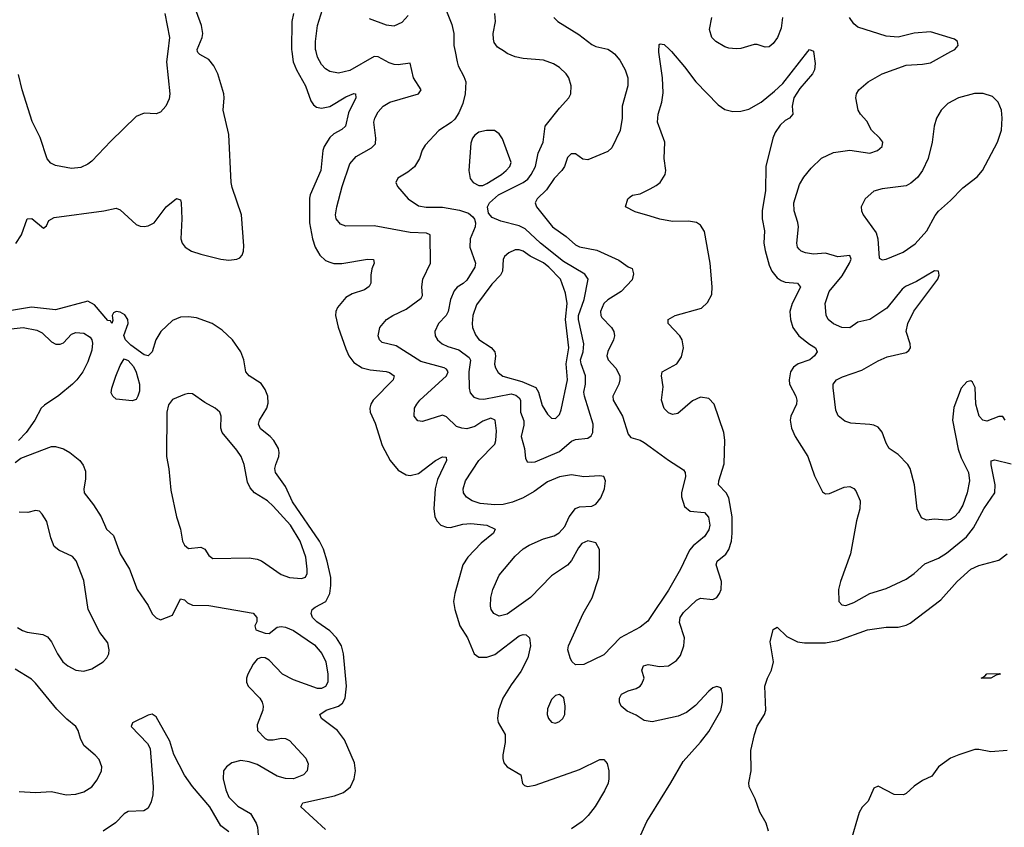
# Model space of a CAD drawing. Header units: inches. Extents: x 1550315 to 1685896, y 510706 to 640504.
# Tile 131 of 256: x 1606872 to 1611757, y 546149 to 550159. Entities that reach past the tile are written whole.
import ezdxf

# ---------------------------------------------------------------- set-up
doc = ezdxf.new("R2010")
doc.units = ezdxf.units.IN
doc.header["$MEASUREMENT"] = 0
for name, color, linetype in [('B6504', 7, 'Continuous'), ('B6505', 7, 'Continuous'), ('B6514', 7, 'Continuous'), ('B6515', 7, 'Continuous')]:
    doc.layers.add(name, color=color, linetype=linetype)

msp = doc.modelspace()

# ---------------------------------------------------------------- linework, layer by layer
at = {"layer": 'B6504', "color": 5}
for points, elevation in [([(1606852.8, 549047.2), (1606880.8, 549090), (1606910, 549170.4), (1606932.1, 549172.1), (1606990, 549123.8), (1607005.4, 549134.6), (1607017.5, 549162.5), (1607043.3, 549176.7), (1607290, 549209.1), (1607350, 549222.6), (1607370, 549214.4), (1607450, 549142.4), (1607470, 549133.7), (1607490, 549131.7), (1607510, 549134.6), (1607539.6, 549150), (1607598.4, 549230), (1607650.6, 549270.6), (1607670, 549264.7), (1607674, 549250), (1607676.9, 549170), (1607671.1, 549071.1), (1607677.6, 549050), (1607693.1, 549030), (1607725.3, 549010), (1607770, 548995.1), (1607870, 548969.6), (1607910, 548965.2), (1607950, 548969.4), (1607963.6, 548976.4), (1607975.8, 548990), (1607982.3, 549010), (1607984.8, 549035.2), (1607972.5, 549190), (1607925.9, 549325.9), (1607921.5, 549350), (1607910, 549589), (1607881, 549710), (1607886.8, 549770), (1607884.1, 549790), (1607855.2, 549890), (1607836.1, 549930), (1607810, 549960.7), (1607765.3, 549985.3), (1607755.8, 549995.8), (1607755, 550000)], 420), ([(1607607.2, 550000), (1607601.2, 549950), (1607616.9, 549790), (1607613.6, 549766.4), (1607597.6, 549730), (1607570, 549699.1), (1607550, 549690.6), (1607490, 549695.3), (1607450, 549678), (1607323.6, 549556.4), (1607230, 549456), (1607210, 549440.9), (1607175.3, 549424.7), (1607130, 549419.6), (1607050, 549435.3), (1607027, 549447), (1607008.2, 549468.2), (1606973.2, 549573.2), (1606933.7, 549653.7), (1606883.8, 549810), (1606866.4, 549886.4)], 440), ([(1608222.5, 550000), (1608228.7, 549950), (1608245.5, 549910), (1608290.6, 549830), (1608316.3, 549756.3), (1608330, 549735.6), (1608344.5, 549724.5), (1608370, 549719.8), (1608410, 549728.3), (1608490, 549775.9), (1608530, 549792), (1608538.8, 549790), (1608539.1, 549770), (1608503.3, 549696.7), (1608489.1, 549630), (1608470, 549612.8), (1608430, 549592.1), (1608410, 549574.4), (1608381.9, 549530), (1608376.1, 549510), (1608366.3, 549410), (1608313, 549290), (1608310, 549273.2), (1608310.1, 549150), (1608324.5, 549070), (1608337.7, 549030), (1608360.5, 548990), (1608390, 548963.5), (1608410, 548954.6), (1608430, 548948.7), (1608470, 548947.8), (1608598, 548970), (1608627.5, 548967.5), (1608630.3, 548950), (1608618.9, 548921.1), (1608613.8, 548890), (1608614.6, 548850), (1608606.2, 548833.8), (1608582.2, 548817.8), (1608521.8, 548798.2), (1608490, 548779.7), (1608449.2, 548730), (1608440.2, 548710), (1608438.5, 548690), (1608451.9, 548631.9), (1608490, 548524.9), (1608505.7, 548490), (1608530, 548456.9), (1608570.4, 548430), (1608610, 548420.1), (1608690, 548412.8), (1608706.8, 548406.8), (1608730.4, 548390), (1608724.9, 548370), (1608626.4, 548270), (1608613.8, 548250), (1608608.4, 548230), (1608611.1, 548210), (1608635, 548155), (1608670, 548045.3), (1608710, 547970.3), (1608750, 547921.5), (1608790, 547898.5), (1608810, 547896.1), (1608850, 547905.4), (1608934.3, 547970), (1608970, 547988.5), (1608987.3, 547987.3), (1608990.2, 547970), (1608944.3, 547875.7), (1608933.5, 547830), (1608925.8, 547730), (1608931.8, 547691.8), (1608941.7, 547670), (1608961.6, 547650), (1608990, 547638.6), (1609010, 547638), (1609070, 547653.8), (1609110, 547658.1), (1609189.3, 547649.3), (1609230.4, 547630), (1609223.1, 547610), (1609160.7, 547559.3), (1609094.7, 547490), (1609070, 547452.6), (1609030.6, 547309.4), (1609024.2, 547270), (1609030.8, 547230), (1609056.4, 547150), (1609093.1, 547090), (1609126.8, 547010), (1609150, 546993.7), (1609190, 546994.4), (1609230, 547007.9), (1609350, 547099), (1609370, 547106.2), (1609385.4, 547105.4), (1609400.8, 547090), (1609405.4, 547050), (1609392.9, 546990), (1609358.1, 546921.9), (1609310, 546857.2), (1609269.4, 546790), (1609247.3, 546730), (1609243.2, 546690), (1609246, 546670), (1609280.2, 546610), (1609280.6, 546570), (1609269.3, 546509.3), (1609268.6, 546490), (1609274.4, 546470), (1609290.3, 546450), (1609358.4, 546410), (1609366.9, 546366.9), (1609376.7, 546356.7), (1609391.8, 546351.8), (1609430, 546358.9), (1609650, 546436.2), (1609750, 546485.7), (1609770, 546486), (1609786.4, 546466.4), (1609794.4, 546430), (1609795.2, 546390), (1609790.9, 546369.1), (1609773.8, 546330), (1609727.1, 546252.9), (1609691.8, 546208.2), (1609662, 546178), (1609610, 546142.2)], 420), ([(1610000, 547190.9), (1609987.6, 547172.4), (1609950, 547142.3), (1609850.9, 547089.1), (1609770, 547004.7), (1609670, 546958), (1609630, 546955.5), (1609611.8, 546971.8), (1609603.1, 546990), (1609592, 547030), (1609594.9, 547050), (1609666.7, 547210), (1609711.8, 547288.2), (1609744.7, 547390), (1609749.1, 547430), (1609748.3, 547528.3), (1609730, 547560.7), (1609690, 547570.7), (1609661.3, 547558.7), (1609643.5, 547536.5), (1609610, 547473.4), (1609589.5, 547450), (1609510, 547397.4), (1609405.4, 547290), (1609290, 547208.1), (1609250, 547197), (1609223.8, 547210), (1609210.4, 547230), (1609207, 547247), (1609209.1, 547290), (1609219, 547330), (1609250, 547400.7), (1609330, 547495.6), (1609370, 547530.9), (1609399.3, 547550), (1609470, 547581.5), (1609524.2, 547595.8), (1609549.1, 547610.9), (1609577.2, 547642.8), (1609597.6, 547690), (1609630, 547731.5), (1609650, 547740.5), (1609710, 547744.2), (1609730, 547753.3), (1609754.6, 547785.4), (1609773.4, 547830), (1609778.3, 547870), (1609770.4, 547890), (1609750, 547893.8), (1609670, 547889.2), (1609610, 547898.4), (1609550, 547889.4), (1609490, 547863.9), (1609423.9, 547816.1), (1609370, 547784.7), (1609316.7, 547763.3), (1609270, 547751.2), (1609230, 547749.6), (1609156.1, 547756.1), (1609117, 547770), (1609088.1, 547788.1), (1609074.3, 547810), (1609071.7, 547830), (1609083.9, 547870), (1609150.5, 547969.5), (1609228.8, 548051.2), (1609234.4, 548070), (1609237.2, 548117.2), (1609230.1, 548170.1), (1609210, 548180.7), (1609170, 548165), (1609130, 548139.5), (1609090, 548127.3), (1609064.9, 548130), (1609039.7, 548139.7), (1608990, 548186.5), (1608970, 548194.7), (1608870, 548163.7), (1608847.7, 548167.8), (1608828.9, 548190), (1608831.5, 548230), (1608841.5, 548250), (1608857.3, 548270), (1608989.2, 548390), (1608998.4, 548410), (1608990, 548423.1), (1608978, 548430), (1608861.6, 548461.6), (1608739, 548539), (1608670, 548556.4), (1608656.4, 548570), (1608650.4, 548590), (1608659.5, 548630), (1608692.4, 548670), (1608723, 548690), (1608790, 548721.1), (1608863.8, 548776.2), (1608870.2, 548790), (1608866.8, 548833.2), (1608871.9, 548870), (1608910.3, 548950), (1608908.5, 549090), (1608890, 549098.9), (1608810, 549102.1), (1608630, 549135.4), (1608490, 549132.9), (1608464.1, 549144.1), (1608441.7, 549170), (1608438.3, 549190), (1608445.2, 549230), (1608472, 549330), (1608510, 549442.4), (1608541, 549479), (1608617.7, 549522.3), (1608637.1, 549542.9), (1608639.5, 549570), (1608629.4, 549650), (1608633.5, 549670), (1608650, 549701.1), (1608675.2, 549730), (1608708.7, 549750), (1608850.6, 549790), (1608864.6, 549810), (1608825.1, 549870), (1608810, 549942.4), (1608750, 549934), (1608730, 549936.6), (1608705.1, 549945.1), (1608650, 549975.1), (1608630, 549975.3), (1608510, 549907.3), (1608453.4, 549893.4), (1608410, 549901.3), (1608390, 549914.9), (1608370, 549937.1), (1608350, 549972.7), (1608342.2, 550000)], 440), ([(1609031.8, 550000), (1609042, 549950), (1609047, 549930), (1609076.2, 549876.2), (1609084.9, 549850), (1609081.8, 549790), (1609070, 549742.9), (1609050, 549696.3), (1609030, 549665.7), (1609012, 549648), (1608951.5, 549608.5), (1608884, 549536), (1608868.5, 549511.5), (1608855.9, 549470), (1608830, 549428.3), (1608797.8, 549402.2), (1608747.5, 549372.5), (1608737.6, 549350), (1608746.4, 549330), (1608799.5, 549270), (1608850, 549234.9), (1608888.5, 549228.5), (1608970, 549227.2), (1609053.6, 549213.7), (1609098.6, 549198.6), (1609120.2, 549180.2), (1609127.7, 549167.7), (1609133.6, 549150), (1609131.2, 549130), (1609107, 549070), (1609105, 549030), (1609134.1, 548950), (1609130.1, 548930), (1609090, 548865.8), (1609071.8, 548848.2), (1609042.4, 548830), (1609027.9, 548812.1), (1609008.8, 548770), (1608998.4, 548710), (1608987.8, 548690), (1608950, 548649.6), (1608932.3, 548610), (1608933.6, 548590), (1608944.7, 548570), (1608967.7, 548550), (1608995.7, 548535.7), (1609050, 548519.6), (1609102.3, 548482.3), (1609109, 548469), (1609100.3, 548410), (1609101.4, 548330), (1609107, 548307), (1609125.1, 548285.1), (1609150, 548275.8), (1609175.1, 548275.1), (1609310, 548301.5), (1609334.2, 548294.2), (1609350, 548281.5), (1609356.9, 548270), (1609356.8, 548210), (1609372.8, 548167.2), (1609373.9, 548146.1), (1609359.8, 548090), (1609375.7, 548030), (1609381.6, 547981.6), (1609390, 547964.4), (1609410, 547961.3), (1609430, 547964.3), (1609550, 548014.5), (1609610, 548066.6), (1609630, 548075), (1609690, 548080.9), (1609706.6, 548093.4), (1609715.1, 548110), (1609717.4, 548150), (1609673.5, 548290), (1609671.5, 548310), (1609678.8, 548350), (1609678.9, 548390), (1609657.2, 548450), (1609654.8, 548470), (1609667.1, 548510), (1609670.4, 548550), (1609644, 548670), (1609644.8, 548690), (1609672.2, 548770), (1609691.5, 548870), (1609675.3, 548895.3), (1609570, 548957.8), (1609456.5, 549050), (1609380.2, 549120.2), (1609350, 549135.4), (1609258.5, 549158.5), (1609215.9, 549175.9), (1609197.8, 549197.8), (1609192.4, 549230), (1609203.1, 549250), (1609247.1, 549290), (1609370, 549350.1), (1609392.3, 549367.7), (1609409.1, 549390), (1609430.3, 549430), (1609444.3, 549495.7), (1609469.2, 549550), (1609479.1, 549630), (1609550, 549720.2), (1609596.8, 549770), (1609605.8, 549790), (1609607.1, 549830), (1609595.6, 549870), (1609582.3, 549890), (1609550, 549921.7), (1609520.2, 549940.2), (1609470, 549958.5), (1609370, 549965.7), (1609330, 549974.6), (1609290.6, 549990.6), (1609276.4, 550000)], 460), ([(1609808.2, 550000), (1609823.5, 549990), (1609850, 549957.4), (1609875.8, 549910), (1609888.6, 549870), (1609889.8, 549830), (1609861.1, 549730), (1609861, 549670), (1609851.2, 549608.8), (1609810, 549522.6), (1609790, 549503.9), (1609690, 549463.8), (1609666.3, 549466.3), (1609630, 549493.2), (1609607.2, 549492.8), (1609590, 549474), (1609574.2, 549430), (1609562.3, 549410), (1609522.8, 549370), (1609485.5, 549314.5), (1609438.9, 549270), (1609428.6, 549250), (1609435.1, 549230), (1609516.1, 549130), (1609583.1, 549083.1), (1609630, 549040.7), (1609650, 549030.7), (1609734.8, 549014.8), (1609844.8, 548964.8), (1609890, 548932.3), (1609910, 548924), (1609917.6, 548897.6), (1609910, 548867.7), (1609856.3, 548810), (1609790, 548768), (1609770, 548750.3), (1609753.5, 548710), (1609754.8, 548690), (1609760.4, 548680.4), (1609808.3, 548630), (1609819.7, 548610), (1609822.6, 548590), (1609817.7, 548570), (1609789.2, 548510.8), (1609785, 548490), (1609790.9, 548470), (1609829.2, 548429.2), (1609848.9, 548390), (1609849.8, 548370), (1609844.6, 548350), (1609814.8, 548290), (1609816.5, 548270), (1609861.7, 548190), (1609890, 548100.7), (1609903.7, 548083.7), (1609950, 548070.9), (1609970, 548059.8), (1610000, 548037.8)], 440), ([(1610000, 549182.8), (1609925.6, 549205.6), (1609878, 549230), (1609889, 549270), (1609900.2, 549279.8), (1609912.9, 549287.1), (1609950, 549294.4), (1610000, 549319.7)], 420), ([(1608390, 546138), (1608267.6, 546250), (1608276, 546270), (1608434, 546306), (1608478.5, 546321.5), (1608513.2, 546350), (1608531.3, 546390), (1608538.3, 546430), (1608532.7, 546470), (1608483.6, 546583.6), (1608448, 546630), (1608368.7, 546690), (1608361.7, 546710), (1608393, 546730), (1608453.5, 546750), (1608473.7, 546766.2), (1608487, 546790), (1608493.3, 546850), (1608478.5, 547010), (1608468.3, 547050), (1608444.6, 547090), (1608410, 547125.3), (1608346.5, 547170), (1608325.4, 547190), (1608318.9, 547210), (1608323.7, 547230), (1608337.7, 547242.3), (1608390.3, 547269.7), (1608409.9, 547310.1), (1608415.8, 547350), (1608415, 547390), (1608397.6, 547470), (1608378.6, 547530), (1608359.9, 547570), (1608225.6, 547765.6), (1608190, 547840.8), (1608141.5, 547910), (1608138.6, 547930), (1608142.6, 547950), (1608157.7, 547990), (1608159.8, 548010), (1608155.8, 548030), (1608132.8, 548070), (1608114.8, 548090), (1608067.2, 548127.2), (1608056.5, 548150), (1608061.8, 548170), (1608098.5, 548230), (1608105, 548255), (1608102.6, 548290), (1608090, 548322), (1608070, 548352.2), (1608009.9, 548389.9), (1607993.3, 548410), (1607983.5, 548470), (1607969.8, 548509.8), (1607928.5, 548570), (1607877.2, 548617.1), (1607826.3, 548650), (1607750, 548677.9), (1607710, 548684.2), (1607670, 548682.6), (1607630, 548664.8), (1607572, 548610), (1607546.8, 548570), (1607528.9, 548510), (1607510, 548489.7), (1607490, 548495.3), (1607423.6, 548543.6), (1607397.4, 548570), (1607389.6, 548590.4), (1607409.8, 548650.2), (1607408.9, 548670), (1607394.1, 548694.1), (1607370, 548706.3), (1607350.3, 548709.7), (1607337.4, 548702.6), (1607331.6, 548690), (1607334.3, 548665.7), (1607330, 548649.7), (1607323.3, 548663.3), (1607310, 548664.8), (1607243.5, 548743.5), (1607210, 548762), (1607050, 548718.4), (1606930, 548731), (1606770, 548705.6)], 420), ([(1606830, 548624.7), (1606890, 548629.9), (1606957.8, 548617.8), (1606984.2, 548604.2), (1607030, 548559.2), (1607051.4, 548548.6), (1607072.3, 548547.7), (1607090, 548554.3), (1607130, 548598), (1607150, 548606.3), (1607190, 548601.6), (1607222, 548582), (1607229.5, 548570), (1607232.6, 548552.6), (1607230, 548518), (1607210, 548460.7), (1607185.4, 548410), (1607155.8, 548370), (1607134.3, 548350), (1607067.1, 548292.9), (1606994.8, 548245.2), (1606978.9, 548230), (1606947.9, 548170), (1606905, 548110), (1606866, 548070)], 440), ([(1606850, 547959.5), (1606878.2, 547981.8), (1607030, 548039.3), (1607050, 548039.7), (1607090, 548028.3), (1607120.7, 548010), (1607169.8, 547969.8), (1607187.2, 547947.2), (1607198, 547918), (1607198, 547878), (1607189.8, 547830), (1607192.6, 547810), (1607238.9, 547750), (1607276.3, 547690), (1607303.5, 547630), (1607337.5, 547597.5), (1607370, 547506.6), (1607416.3, 547430), (1607455.6, 547330), (1607509.7, 547249.6), (1607530, 547209.2), (1607550, 547189), (1607570, 547179), (1607630, 547202.7), (1607670, 547284), (1607690, 547279.3), (1607704.1, 547264.1), (1607730, 547251.5), (1607810.3, 547249.7), (1608030, 547212.7), (1608048.7, 547190), (1608048.7, 547170), (1608039, 547150), (1608044, 547130), (1608090, 547113.6), (1608110, 547111.6), (1608150, 547142.7), (1608170, 547146.3), (1608190, 547142.9), (1608230, 547126), (1608334.4, 547054.4), (1608371.7, 547011.7), (1608391.6, 546970), (1608401.6, 546910), (1608400.2, 546870), (1608390, 546847.5), (1608370, 546838.2), (1608350, 546839), (1608230, 546880.9), (1608176.1, 546910), (1608110, 546978.9), (1608090, 546990.3), (1608070, 546991.7), (1608050, 546983.1), (1608030, 546959.3), (1608003.9, 546910), (1607997.6, 546890), (1607997.6, 546870), (1608006.4, 546850), (1608063.9, 546790), (1608075.5, 546770), (1608080.3, 546750), (1608077.7, 546730), (1608050, 546657.3), (1608052.7, 546630), (1608089.3, 546589.3), (1608103.6, 546583.6), (1608130, 546582.9), (1608171.5, 546591.5), (1608190, 546589.8), (1608210, 546579.7), (1608292.3, 546492.2), (1608303.9, 546463.9), (1608298, 546430), (1608280.5, 546410), (1608230, 546389.4), (1608190, 546392.2), (1608150, 546403.5), (1608050, 546460.8), (1608010, 546474.3), (1607970, 546481.5), (1607925.1, 546470), (1607898.7, 546450), (1607883, 546430), (1607881.7, 546390), (1607895.1, 546335.1), (1607910, 546299.3), (1607954, 546254), (1608017.5, 546217.5), (1608045.1, 546170), (1608052, 546150), (1608057, 546090)], 440), ([(1606860.7, 547140.7), (1606885.7, 547125.7), (1606910, 547118), (1606987.1, 547107.1), (1607010, 547094.9), (1607030.2, 547070.2), (1607059.5, 547010), (1607087, 546970), (1607110.5, 546950), (1607150, 546929.1), (1607190, 546924), (1607230, 546936.5), (1607286.6, 546970), (1607305.1, 546990), (1607314.3, 547010), (1607316.9, 547030), (1607310, 547065.2), (1607270, 547116), (1607212.4, 547230), (1607190, 547374), (1607152.6, 547472.6), (1607134.3, 547494.3), (1607065.7, 547525.7), (1607043.9, 547543.9), (1607026.2, 547586.2), (1607006.6, 547666.6), (1606984.4, 547704.4), (1606970, 547718), (1606950, 547722), (1606912.5, 547712.5), (1606870, 547713.6)], 460), ([(1610000, 546673.9), (1609970, 546679.2), (1609930, 546705.1), (1609885.5, 546725.5), (1609856.3, 546750), (1609847.4, 546770), (1609847.3, 546790), (1609857.6, 546810), (1609890, 546827.4), (1609930, 546838.3), (1609949.6, 546850), (1609958, 546862), (1609969.6, 546890), (1609958, 546930), (1609966.6, 546950), (1609990, 546957.6), (1610000, 546955.7)], 420), ([(1606870, 546326.7), (1606950, 546321.2), (1607030, 546326.9), (1607102, 546310), (1607150, 546313.6), (1607190, 546326), (1607230.6, 546349.4), (1607255.9, 546384.1), (1607277.7, 546430), (1607279.7, 546450), (1607265.7, 546485.7), (1607247, 546507), (1607190, 546555.6), (1607173.5, 546590), (1607162.6, 546630), (1607150, 546649.6), (1607105.9, 546685.9), (1607056.2, 546736.2), (1606950, 546865.1), (1606930, 546884), (1606850, 546933.6)], 460), ([(1607910, 546126), (1607870, 546157.1), (1607815.8, 546250), (1607730, 546352), (1607690, 546408.7), (1607637.6, 546510), (1607616.3, 546576.3), (1607550, 546697.3), (1607529.6, 546710.4), (1607510, 546705.5), (1607431.8, 546668.2), (1607425.1, 546650), (1607505.5, 546565.5), (1607519.9, 546539.9), (1607533.9, 546350), (1607532.2, 546310), (1607524.6, 546275.4), (1607510, 546243.8), (1607488.5, 546231.6), (1607410, 546227.2), (1607390, 546215.3), (1607347.9, 546172.1), (1607287, 546130)], 440), ([(1609943.2, 546090), (1609982.8, 546177.2), (1610000, 546204.9)], 420)]:
    msp.add_lwpolyline(points, dxfattribs=dict(at, elevation=elevation))
for points, elevation in [([(1609188.2, 549608.2), (1609150, 549599.8), (1609130, 549586.2), (1609118.5, 549570), (1609110, 549545.2), (1609100.8, 549410), (1609106.7, 549370), (1609122.3, 549350), (1609150, 549335.2), (1609170, 549336.3), (1609190, 549346.1), (1609262.7, 549390), (1609286, 549410), (1609303.1, 549430), (1609309.8, 549450), (1609266.5, 549566.5), (1609250, 549592), (1609228, 549608)], 480), ([(1609350, 549016.8), (1609330, 549015.9), (1609298.9, 549001.1), (1609277.5, 548982.5), (1609270, 548968.7), (1609267.5, 548910), (1609256.6, 548890), (1609214, 548846), (1609137.7, 548742.3), (1609120.4, 548690), (1609116.4, 548650), (1609118.9, 548630), (1609133.9, 548593.9), (1609150.5, 548570.5), (1609210.9, 548530.9), (1609228.4, 548510), (1609232.8, 548490), (1609228.3, 548448.3), (1609231.8, 548430), (1609246.5, 548406.5), (1609269.1, 548389.1), (1609362.4, 548362.4), (1609431.9, 548331.9), (1609446, 548310), (1609464.1, 548244.1), (1609490, 548200.3), (1609510, 548181.1), (1609530, 548179.5), (1609550, 548198.4), (1609559, 548221), (1609589, 548370), (1609582.4, 548450), (1609596, 548530), (1609579.4, 548670), (1609587.8, 548750), (1609580.5, 548800.5), (1609554.8, 548870), (1609496.6, 548930), (1609470, 548951.1), (1609404.5, 548984.5), (1609370, 549009)], 480), ([(1607430, 548266), (1607350, 548274), (1607334, 548290), (1607326.8, 548306.8), (1607329.5, 548329.5), (1607349.7, 548389.7), (1607370, 548441.6), (1607390, 548474.4), (1607410, 548467.4), (1607436.3, 548436.3), (1607450, 548408.4), (1607466.5, 548350), (1607465.9, 548314.1), (1607458, 548290), (1607450, 548272.7)], 420), ([(1607710, 548302.6), (1607690, 548298.3), (1607630, 548272.8), (1607610, 548247), (1607602.6, 548210), (1607599.7, 547990), (1607611.4, 547928.6), (1607622.5, 547822.5), (1607650.3, 547690), (1607670.3, 547630), (1607680.3, 547570), (1607689.2, 547549.2), (1607710, 547532.9), (1607770, 547540.2), (1607790.3, 547530), (1607810, 547498), (1607830, 547483.7), (1608010, 547487.3), (1608050, 547480.6), (1608071.8, 547471.8), (1608170, 547405), (1608210, 547390.2), (1608270, 547384.9), (1608290, 547390.7), (1608297.7, 547410), (1608298.8, 547430), (1608291.7, 547490), (1608264.3, 547570), (1608215, 547650), (1608130, 547743.5), (1608100.9, 547770), (1608037.3, 547810), (1608015.1, 547835.1), (1608003, 547863), (1607986.3, 547950), (1607971.6, 547990), (1607950, 548022.2), (1607876.8, 548110), (1607869.8, 548130), (1607871, 548190), (1607864.7, 548210), (1607841.6, 548230), (1607790, 548257.7), (1607730, 548300.5)], 440), ([(1609550, 546809), (1609530, 546804), (1609510, 546784), (1609490, 546738), (1609488.8, 546708.8), (1609494.8, 546690), (1609510, 546671), (1609530, 546666.8), (1609550, 546674), (1609566, 546690), (1609576.2, 546710), (1609578.4, 546750), (1609571.6, 546791.6)], 440)]:
    msp.add_lwpolyline(points, close=True, dxfattribs=dict(at, elevation=elevation))
at = {"layer": 'B6505', "color": 5}
for points, elevation in [([(1608964.4, 550264.4), (1609015.1, 550135.1), (1609026, 550090), (1609025.7, 550030), (1609031.8, 550000)], 460), ([(1607592.2, 550190), (1607615.5, 550070), (1607607.2, 550000)], 440), ([(1607755, 550000), (1607753, 550010), (1607777.7, 550070), (1607780.9, 550090), (1607774.6, 550130), (1607750, 550197.2)], 420), ([(1608230.7, 550190), (1608222.7, 550150), (1608221.3, 550010), (1608222.5, 550000)], 420), ([(1608342.2, 550000), (1608339.3, 550010), (1608339.8, 550050), (1608350.2, 550130), (1608374.2, 550210)], 440), ([(1608605.4, 550165.4), (1608690, 550133.4), (1608730, 550128.9), (1608770, 550147), (1608800, 550180)], 460), ([(1609276.4, 550000), (1609242.3, 550022.3), (1609225.8, 550045.8), (1609222, 550062), (1609221.7, 550090), (1609232, 550150), (1609228.4, 550190)], 460), ([(1609521.2, 550170), (1609541.2, 550150), (1609646, 550086), (1609710, 550035.3), (1609730, 550025.6), (1609790, 550011.9), (1609808.2, 550000)], 440)]:
    msp.add_lwpolyline(points, dxfattribs=dict(at, elevation=elevation))
at = {"layer": 'B6514', "color": 5}
for points, elevation in [([(1610000, 549319.7), (1610030, 549334.9), (1610050, 549350.4), (1610074, 549390), (1610077.7, 549410), (1610068.9, 549470), (1610072.3, 549550), (1610035.6, 549650), (1610038.8, 549690), (1610057.8, 549750), (1610063.9, 549796.1), (1610060.6, 549870), (1610042.8, 549997.2), (1610043, 550000)], 420), ([(1610105, 550000), (1610170, 549924.4), (1610225.5, 549850), (1610336.7, 549736.7), (1610370, 549712.6), (1610410, 549702.2), (1610450, 549704.1), (1610490, 549714), (1610550.5, 549749.5), (1610616.9, 549803.1), (1610657.4, 549842.6), (1610781.5, 550000)], 420), ([(1610810.3, 550000), (1610818.8, 549941.2), (1610814.4, 549910), (1610804.4, 549890), (1610743, 549817), (1610712.3, 549770), (1610704.9, 549730), (1610708.2, 549690), (1610690.7, 549670), (1610670, 549658.9), (1610644.7, 549635.3), (1610620.5, 549599.5), (1610607.8, 549570), (1610573.1, 549430), (1610572.5, 549310), (1610555.8, 549210), (1610555, 549170), (1610566.4, 549110), (1610564.3, 549050), (1610570, 549013.4), (1610590, 548940.3), (1610603.9, 548910), (1610630, 548876.9), (1610650, 548863.2), (1610670, 548856.3), (1610730.5, 548850), (1610744.9, 548830), (1610704, 548750), (1610692.8, 548710), (1610695.2, 548670), (1610707.8, 548630), (1610736.9, 548590), (1610790, 548547.6), (1610820.4, 548530), (1610828.9, 548510), (1610814.2, 548490), (1610791.3, 548470), (1610734.4, 548450), (1610710, 548434), (1610695.2, 548410), (1610688.7, 548371.3), (1610691.1, 548350), (1610722.4, 548290), (1610728, 548270), (1610725.8, 548250), (1610697.8, 548190), (1610694.7, 548170), (1610700.2, 548130), (1610719.7, 548090), (1610781.1, 547990), (1610814.8, 547894.8), (1610855.1, 547815.1), (1610870, 547805.3), (1610890, 547806), (1610962, 547838), (1610990, 547841.5), (1611010, 547831.8), (1611020, 547820), (1611042, 547770), (1611040.2, 547730), (1611024.1, 547670), (1610993.9, 547506.1), (1610943.8, 547370), (1610934.7, 547330), (1610935.6, 547270), (1610950, 547253.4), (1610970, 547251.1), (1611010, 547264.7), (1611089.9, 547310.1), (1611170, 547334.7), (1611270, 547380.8), (1611310, 547409.4), (1611362.3, 547457.7), (1611430, 547486.1), (1611470, 547510.7), (1611568.2, 547591.8), (1611604, 547636), (1611655.2, 547730), (1611709.1, 547810), (1611711.4, 547850), (1611690.8, 547949.2), (1611691.2, 547968.8), (1611710, 547973.2), (1611790, 547953.3)], 420), ([(1611761.5, 548170), (1611750, 548188.4), (1611730, 548189), (1611670, 548165.5), (1611650, 548170.4), (1611632, 548190), (1611614.7, 548250), (1611612.2, 548332.2), (1611598.7, 548358.7), (1611590, 548366), (1611570, 548360.3), (1611541.7, 548330), (1611506.9, 548233.1), (1611499.2, 548170), (1611527.2, 548027.2), (1611542.9, 547982.9), (1611579.3, 547910), (1611584.6, 547870), (1611572.5, 547810), (1611550, 547748.8), (1611530, 547712.8), (1611510, 547690.3), (1611490, 547677.8), (1611470, 547673.4), (1611410, 547679.5), (1611370, 547674), (1611345.5, 547685.5), (1611324.9, 547730), (1611311.6, 547850), (1611288.9, 547930), (1611278, 547950), (1611230, 547999.5), (1611186, 548030), (1611170, 548057.1), (1611150, 548110.4), (1611130, 548136.5), (1611110, 548146), (1611090, 548148.9), (1610994.9, 548154.9), (1610965.7, 548165.7), (1610932.2, 548192.2), (1610920.3, 548220.3), (1610908.3, 548331.7), (1610908.2, 548350), (1610924, 548370), (1610953.9, 548386.1), (1611050, 548418.8), (1611130, 548464.4), (1611175.3, 548484.7), (1611270, 548507.1), (1611283.2, 548516.8), (1611291.4, 548530), (1611289.1, 548550), (1611270.2, 548610), (1611278.4, 548650), (1611307.9, 548712.1), (1611426.4, 548870), (1611432.7, 548890), (1611430.5, 548910.5), (1611410, 548912.4), (1611321.4, 548858.6), (1611265.9, 548834.1), (1611250, 548820.9), (1611173.3, 548726.7), (1611090, 548670.2), (1611030, 548657.3), (1610990.5, 548629.5), (1610950.2, 548630.2), (1610908.8, 548648.8), (1610882.3, 548670), (1610872.1, 548692.1), (1610868.4, 548750), (1610887.8, 548810), (1610952.3, 548887.7), (1610989.4, 548950), (1610996.6, 548970), (1610990, 548988.2), (1610930, 548982.1), (1610870, 549000.2), (1610810, 548995.2), (1610770, 549001.2), (1610749.4, 549009.4), (1610738.9, 549018.9), (1610730.2, 549030.2), (1610726.7, 549050), (1610735.1, 549130), (1610732.6, 549152.6), (1610713.4, 549210), (1610712.4, 549250), (1610740, 549340), (1610762.5, 549377.5), (1610797.6, 549422.4), (1610850, 549471.5), (1610910, 549498.9), (1610990, 549510.7), (1611090, 549496.4), (1611127.3, 549510), (1611150.8, 549530), (1611154, 549550), (1611139.3, 549570), (1611097.3, 549610), (1611074.3, 549654.3), (1611043.1, 549690), (1611031.8, 549710), (1611020.4, 549770), (1611023.8, 549790), (1611034.9, 549810), (1611080.4, 549850), (1611150, 549890.7), (1611270, 549932.2), (1611350, 549937.2), (1611390, 549945.3), (1611492, 550000)], 440), ([(1610000, 546955.7), (1610046.8, 546946.8), (1610090, 546950.2), (1610130, 546977.6), (1610150, 547002.3), (1610167.2, 547050), (1610169.8, 547090), (1610146, 547166), (1610148.3, 547190), (1610165, 547215), (1610230, 547276.9), (1610250, 547286.5), (1610310, 547280.7), (1610330, 547290.3), (1610343.8, 547310), (1610351.3, 547330), (1610354.1, 547370), (1610327.9, 547452.1), (1610332.8, 547470), (1610374.9, 547505.1), (1610390, 547528.2), (1610402.6, 547570), (1610406.5, 547610), (1610406.8, 547690), (1610390, 547785.1), (1610376.5, 547810), (1610339.3, 547850), (1610340.2, 547870), (1610366.3, 547953.7), (1610370.8, 548070.8), (1610365.2, 548110), (1610317.6, 548250), (1610290, 548277.6), (1610250, 548284.7), (1610210, 548266.6), (1610136.5, 548203.5), (1610110, 548198.3), (1610090, 548206.9), (1610070, 548227.6), (1610055.4, 548270), (1610064.8, 548335.3), (1610055.4, 548390), (1610059.6, 548410), (1610131.3, 548450), (1610155.2, 548484.8), (1610165.4, 548530), (1610158.9, 548570), (1610146.3, 548590), (1610089.6, 548650), (1610089.6, 548670), (1610123.7, 548690), (1610253.7, 548726.3), (1610284.7, 548755.3), (1610304.9, 548795.1), (1610308, 548832), (1610297.7, 548950), (1610270, 549107.8), (1610250, 549138.8), (1610230, 549151.2), (1610190, 549158.4), (1610110, 549157.5), (1610048.1, 549168.1), (1610000, 549182.8)], 420), ([(1610000, 548037.8), (1610090, 547971.8), (1610164.4, 547924.4), (1610173, 547910), (1610175.6, 547890), (1610155, 547810), (1610154.5, 547790), (1610170, 547741.6), (1610198.2, 547718.2), (1610270, 547712.6), (1610288.8, 547688.8), (1610296.2, 547650), (1610290, 547625.5), (1610270, 547592.4), (1610213.5, 547546.5), (1610195, 547525), (1610149.8, 547430), (1610090, 547326), (1610000, 547190.9)], 440), ([(1610587.3, 546130), (1610574.6, 546170), (1610544.2, 546224.2), (1610521, 546290), (1610490.9, 546350), (1610488.8, 546370), (1610500.5, 546430), (1610499.9, 546530), (1610517.4, 546610), (1610530, 546651.6), (1610567.4, 546710), (1610574, 546730), (1610569, 546850), (1610581.8, 546890), (1610601.6, 546930), (1610610.8, 546970), (1610595.1, 547070), (1610610, 547131.3), (1610630, 547142), (1610677.1, 547097.1), (1610730.6, 547070.6), (1610765.2, 547065.2), (1610870, 547064.2), (1610930, 547077.3), (1611077.6, 547130), (1611170, 547143.3), (1611230, 547143.3), (1611270, 547152.8), (1611290, 547163.3), (1611440.9, 547279.1), (1611521.9, 547370), (1611590, 547431.4), (1611630, 547449.2), (1611730, 547475.3), (1611770, 547506.2)], 380), ([(1610000, 546204.9), (1610102.8, 546370), (1610163.5, 546476.5), (1610250, 546572), (1610290, 546625.3), (1610350, 546728.4), (1610358.2, 546770), (1610358.2, 546810), (1610353.3, 546833.3), (1610350, 546840.9), (1610330, 546847.8), (1610310, 546841.1), (1610290, 546825.4), (1610225.3, 546754.7), (1610180.8, 546719.2), (1610138.8, 546701.2), (1610010, 546672.1), (1610000, 546673.9)], 420), ([(1611770, 546529.9), (1611690, 546523.5), (1611630, 546535.8), (1611610, 546534.7), (1611530.3, 546509.7), (1611490, 546492), (1611430.3, 546449.7), (1611396.7, 546403.3), (1611350, 546381.6), (1611310, 546353.3), (1611270, 546316.2), (1611256, 546310), (1611210, 546311.8), (1611130, 546352.7), (1611110, 546344), (1611081.1, 546278.9), (1611051.5, 546248.5), (1611036.7, 546223.3), (1610991.4, 546070)], 380)]:
    msp.add_lwpolyline(points, dxfattribs=dict(at, elevation=elevation))
for points, elevation in [([(1611652.2, 549792.2), (1611608, 549792), (1611529.4, 549770.6), (1611477, 549743), (1611443.7, 549710), (1611419.5, 549670), (1611409.1, 549630.9), (1611398.6, 549550), (1611378.4, 549470), (1611350.2, 549410), (1611325.1, 549374.9), (1611293.5, 549346.5), (1611270, 549334.4), (1611150, 549319.2), (1611110, 549307.1), (1611066.4, 549270), (1611046, 549230), (1611048.2, 549210), (1611056.4, 549190), (1611121.3, 549101.3), (1611128.9, 549070), (1611135.6, 548975.6), (1611150, 548965.7), (1611170, 548969.2), (1611255.4, 549004.6), (1611314.6, 549045.4), (1611372.4, 549110), (1611413.5, 549186.5), (1611430, 549208.1), (1611490, 549260.8), (1611550, 549323.2), (1611622, 549378), (1611648.3, 549410), (1611722.8, 549550), (1611742.2, 549610), (1611745.8, 549670), (1611742.4, 549710), (1611725.7, 549750), (1611697.9, 549777.9)], 460), ([(1611690, 546889.8), (1611642, 546890), (1611660.4, 546899.6), (1611670, 546911.7), (1611733.1, 546913.1), (1611737.3, 546910), (1611715.6, 546904.4)], 360)]:
    msp.add_lwpolyline(points, close=True, dxfattribs=dict(at, elevation=elevation))
at = {"layer": 'B6515', "color": 5}
for points, elevation in [([(1610656.8, 550170), (1610650, 550116), (1610630.9, 550070), (1610610, 550040.5), (1610590, 550023.8), (1610570, 550021.6), (1610530, 550036.3), (1610515.9, 550035.9), (1610450, 550016.3), (1610426.3, 550013.7), (1610390, 550017.1), (1610370, 550023.8), (1610324.9, 550050), (1610305.3, 550070), (1610293.4, 550110), (1610305.2, 550170)], 440), ([(1611492, 550000), (1611510.7, 550010), (1611527.3, 550030), (1611524, 550050), (1611510, 550062), (1611390, 550098.9), (1611310, 550092.6), (1611230, 550072.8), (1611170, 550076.9), (1611030, 550121.6), (1611010, 550138), (1610989.3, 550169.3)], 440), ([(1610043, 550000), (1610044.8, 550035.2), (1610050, 550038.8), (1610070, 550034.9), (1610096.4, 550010), (1610105, 550000)], 420), ([(1610781.5, 550000), (1610790, 550010.8), (1610810, 550002), (1610810.3, 550000)], 420)]:
    msp.add_lwpolyline(points, dxfattribs=dict(at, elevation=elevation))

doc.saveas('drawing.dxf')
